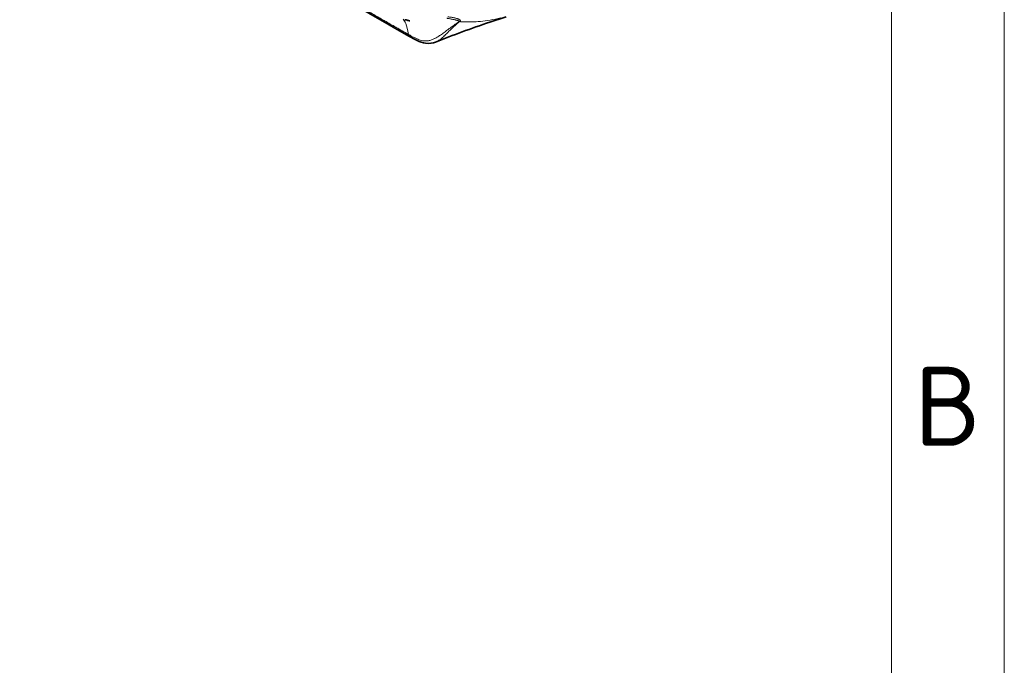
# Model space of a CAD drawing. Header units: millimetres. Extents: x 5 to 415, y 5 to 292.
# Tile 165 of 199: x 371 to 415, y 206 to 235. Entities that reach past the tile are written whole.
import ezdxf

# ---------------------------------------------------------------- set-up
doc = ezdxf.new("R2010")
doc.units = ezdxf.units.MM
for name, color, linetype, lineweight in [('Rahmen (ISO)', 7, 'Continuous', 70), ('Sichtbar (ISO)', 7, 'Continuous', 35), ('Sichtbar schmal (ISO)', 7, 'Continuous', 18)]:
    doc.layers.add(name, color=color, linetype=linetype, lineweight=lineweight)
doc.styles.add('Bezeichnungstext (ISO)', font='isocpeur.ttf')

# ---------------------------------------------------------------- blocks, each defined once
blk = doc.blocks.new('Ränder Basler-A3')
at = {"layer": 'Rahmen (ISO)', "color": 7, "lineweight": 18}
blk.add_line((415, 292), (415, 5), dxfattribs=at)
at = {"layer": 'Rahmen (ISO)', "lineweight": 18}
blk.add_line((410, 287), (410, 10), dxfattribs=at)
at = {"layer": 'Rahmen (ISO)', "insert": (412.5, 217.75), "char_height": 3.5, "attachment_point": 5, "style": 'Bezeichnungstext (ISO)'}
blk.add_mtext('\\fISOCPEUR|b0|i0;{\\H3.5000;B}', dxfattribs=at)

msp = doc.modelspace()

# ---------------------------------------------------------------- linework, layer by layer
at = {"layer": 'Sichtbar (ISO)'}
msp.add_open_spline([(388.67268757, 234.12238951), (382.90465901, 237.41547933), (377.20258701, 240.74110951), (371.46927837, 244.05123488)], degree=3, dxfattribs=at)
for points, knots in [([(392.94782371, 234.99459354), (392.71351631, 234.9179334), (392.47151802, 234.83783869), (391.82092379, 234.61766243), (391.40482906, 234.47095912), (390.60327374, 234.17641724), (390.20975081, 234.02513325), (389.83025472, 233.87380889)], [0, 0, 0, 0, 0.15490370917, 0.15490370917, 0.41457651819, 0.41457651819, 0.67620412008, 0.67620412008, 0.67620412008, 0.67620412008]), ([(388.68885641, 234.80688074), (388.68885641, 234.80688074), (388.68162168, 234.80928677), (388.64981451, 234.81807983), (388.63259975, 234.82266819), (388.59613895, 234.831985), (388.58106796, 234.83577942), (388.53651341, 234.84689428), (388.50312299, 234.85512699), (388.46735501, 234.86404298)], [0.23089172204, 0.23089172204, 0.23089172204, 0.23089172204, 0.27458412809, 0.27458412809, 0.30142949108, 0.30142949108, 0.31634431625, 0.31634431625, 0.34074849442, 0.34074849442, 0.34074849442, 0.34074849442]), ([(389.83050292, 233.87390089), (389.7002641, 233.82187782), (389.54332343, 233.79818432), (389.25829551, 233.83865167), (389.13010719, 233.88382665), (388.8933071, 233.99574538), (388.78232123, 234.05939565), (388.67268807, 234.12239038)], [0, 0, 0, 0, 0.12750029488, 0.12750029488, 0.22907328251, 0.22907328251, 0.32160780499, 0.32160780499, 0.32160780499, 0.32160780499])]:
    msp.add_open_spline(points, degree=3, knots=knots, dxfattribs=at)
at = {"layer": 'Sichtbar schmal (ISO)'}
msp.add_line((391.72600113, 234.77916278), (391.72599376, 234.7791635), dxfattribs=at)
for centre, major_axis, ratio, start_param, end_param in [((390.85339889, 235.01633327), (-0.14452691, 0.20399011), 0.8241460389, 2.5433982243, 2.6614471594), ((388.79749549, 234.33901965), (-0.12493336, -0.21655673), 0.5791307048, 5.6110377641, 6.2841891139)]:
    msp.add_ellipse(centre, major_axis=major_axis, ratio=ratio, start_param=start_param, end_param=end_param, dxfattribs=at)
for points, knots in [([(371.41917191, 244.13864999), (372.47078908, 243.53149841), (373.52257222, 242.92421411), (374.57446236, 242.3168554), (375.04250688, 242.04660768), (375.51057259, 241.77634521), (375.97865431, 241.50607314), (376.41131923, 241.25625086), (376.84399782, 241.00642037), (377.27668599, 240.75658572), (377.67695832, 240.52546803), (378.07723885, 240.29434678), (378.4775243, 240.06322518), (378.84821784, 239.8491897), (379.21891561, 239.63515393), (379.58961511, 239.42112044), (379.73303349, 239.33831392), (379.87645213, 239.25550775), (380.01987084, 239.17270205), (380.22010185, 239.05709461), (380.42033305, 238.94148809), (380.62056379, 238.82588234), (380.93924794, 238.64188602), (381.25793094, 238.45789165), (381.57661007, 238.27389848), (381.87220062, 238.10323577), (382.16778784, 237.9325741), (382.4633695, 237.76191285), (382.7377455, 237.60349522), (383.01211671, 237.44507796), (383.28648164, 237.2866607), (383.54145277, 237.13944134), (383.79641847, 236.99222199), (384.05137659, 236.84500195), (384.14113916, 236.7931705), (384.2309008, 236.74133896), (384.32066173, 236.68950738), (384.46781037, 236.60453783), (384.61495664, 236.51956844), (384.76210318, 236.43460371), (384.97331241, 236.31264816), (385.18452217, 236.19070219), (385.39574094, 236.06878201), (385.40411382, 236.06394899), (385.41248672, 236.05911601), (385.42085965, 236.05428307), (385.62346077, 235.93733942), (385.82607541, 235.82041415), (386.02866125, 235.70345946), (386.17605004, 235.61837053), (386.32342358, 235.53326604), (386.47078761, 235.44812602), (386.50987731, 235.42554183), (386.54896583, 235.40295538), (386.58805294, 235.38036881), (386.75716718, 235.28264577), (386.92625508, 235.18492036), (387.09535528, 235.08740666), (387.24540439, 235.00087901), (387.39546289, 234.91451795), (387.54554363, 234.82847411), (387.55494831, 234.82308225), (387.5643531, 234.81769162), (387.57375801, 234.81230214), (387.73864915, 234.71781124), (387.90358009, 234.62367053), (388.0686511, 234.5292959), (388.07351899, 234.52651283), (388.078387, 234.52372955), (388.08325513, 234.52094605), (388.26262071, 234.41838851), (388.44214751, 234.31552887), (388.62164526, 234.21461877)], [0, 0, 0, 0, 0.1834600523, 0.1834600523, 0.1834600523, 0.2650916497, 0.2650916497, 0.2650916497, 0.3405466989, 0.3405466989, 0.3405466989, 0.4103488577, 0.4103488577, 0.4103488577, 0.4749907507, 0.4749907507, 0.4749907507, 0.4999997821, 0.4999997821, 0.4999997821, 0.5349156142, 0.5349156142, 0.5349156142, 0.5904871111, 0.5904871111, 0.5904871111, 0.6420324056, 0.6420324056, 0.6420324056, 0.6898797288, 0.6898797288, 0.6898797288, 0.7343449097, 0.7343449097, 0.7343449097, 0.7499996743, 0.7499996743, 0.7499996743, 0.7756631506, 0.7756631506, 0.7756631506, 0.8124996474, 0.8124996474, 0.8124996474, 0.8139598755, 0.8139598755, 0.8139598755, 0.8492932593, 0.8492932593, 0.8492932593, 0.8749996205, 0.8749996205, 0.8749996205, 0.8818184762, 0.8818184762, 0.8818184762, 0.9113209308, 0.9113209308, 0.9113209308, 0.9374995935, 0.9374995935, 0.9374995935, 0.9391400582, 0.9391400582, 0.9391400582, 0.9679014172, 0.9679014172, 0.9679014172, 0.9687495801, 0.9687495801, 0.9687495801, 1, 1, 1, 1]), ([(390.32130737, 234.92959781), (390.3345271, 234.92708424), (390.36948753, 234.92048685), (390.42429392, 234.91028679), (390.48392286, 234.89920855), (390.53832994, 234.88897447), (390.58789114, 234.87941242), (390.63296257, 234.87038782), (390.67381106, 234.8618074), (390.71062578, 234.85361136), (390.74358535, 234.8457553), (390.7729037, 234.83819325), (390.79876304, 234.8308857), (390.82117237, 234.82383882), (390.84000935, 234.8171149), (390.85523638, 234.81078572), (390.86701548, 234.80487348), (390.8755884, 234.79934839), (390.88111192, 234.79417681), (390.88359911, 234.78936045), (390.88297683, 234.78483323), (390.88019599, 234.7820033), (390.8781536, 234.78068764)], [0, 0, 0, 0, 0.0604847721, 0.1600719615, 0.2515702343, 0.3355134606, 0.4126052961, 0.4835079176, 0.5486734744, 0.6083981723, 0.6629941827, 0.7128743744, 0.7585451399, 0.8002420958, 0.8375624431, 0.8702520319, 0.8987869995, 0.9238164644, 0.9458689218, 0.9654532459, 0.9828738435, 1, 1, 1, 1]), ([(390.37245039, 234.99267961), (390.37386181, 234.99248188), (390.37526924, 234.99228476), (390.37667268, 234.99208821), (390.40263001, 234.98845299), (390.42722645, 234.98501408), (390.45056558, 234.9816631), (390.47423085, 234.9782653), (390.49660345, 234.97495795), (390.51778984, 234.97164365), (390.52456399, 234.97058393), (390.53121689, 234.96952367), (390.53775203, 234.96846006), (390.55189736, 234.96615788), (390.56549179, 234.96384109), (390.5784252, 234.96154715), (390.59828856, 234.95802407), (390.61659155, 234.95455342), (390.63294279, 234.95128596), (390.6422389, 234.94942832), (390.65090448, 234.94763683), (390.65886983, 234.94594235), (390.66729903, 234.94414919), (390.67494148, 234.94246035), (390.68194674, 234.94085883), (390.70078647, 234.93655176), (390.71502155, 234.93287869), (390.72751624, 234.92949724), (390.74200673, 234.92557567), (390.75415717, 234.9220559), (390.76465508, 234.91881641), (390.76657503, 234.91822394), (390.76843967, 234.91764084), (390.77025312, 234.91706632), (390.78198219, 234.91335045), (390.79157121, 234.90999798), (390.79922574, 234.90726678), (390.80688028, 234.90453558), (390.81260213, 234.90242253), (390.8177897, 234.90050533), (390.82151349, 234.89912911), (390.82495797, 234.89784838), (390.82921203, 234.89602139), (390.83088427, 234.89530321), (390.832681, 234.89450042), (390.83466458, 234.89357286), (390.84014613, 234.8910096), (390.84706682, 234.88750966), (390.85442174, 234.88372546), (390.856499, 234.88265668), (390.85861137, 234.88156523), (390.86073752, 234.88046574), (390.86584049, 234.87782686), (390.87099516, 234.87511701), (390.87639188, 234.87190746), (390.88120509, 234.86904494), (390.8862158, 234.86578526), (390.89144118, 234.86180986), (390.89233546, 234.8611295), (390.89324004, 234.86043134), (390.8941498, 234.85971892), (390.89889247, 234.85600499), (390.90375947, 234.8518986), (390.90810543, 234.84791247), (390.91233391, 234.84403408), (390.91605902, 234.84026482), (390.91893895, 234.83714333), (390.91956882, 234.83646064), (390.9201596, 234.83580938), (390.92070953, 234.83519568), (390.9238326, 234.83171047), (390.92534634, 234.82923224), (390.92622432, 234.82690243), (390.92707369, 234.82464853), (390.92733227, 234.82252764), (390.92738028, 234.81963667), (390.92739974, 234.81846505), (390.92741698, 234.81718685), (390.92739975, 234.81583567), (390.92736107, 234.81280175), (390.92712426, 234.809394), (390.92636811, 234.80597807), (390.92577113, 234.80328118), (390.92483462, 234.80057676), (390.92358465, 234.79807453), (390.9218725, 234.7946471), (390.9194211, 234.79154995), (390.91626509, 234.78868945), (390.91289895, 234.78563849), (390.90880183, 234.78288611), (390.90392889, 234.78039031)], [0, 0, 0, 0, 0.0017385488, 0.0017385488, 0.0017385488, 0.0338936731, 0.0338936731, 0.0338936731, 0.0664981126, 0.0664981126, 0.0664981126, 0.0769230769, 0.0769230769, 0.0769230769, 0.0994879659, 0.0994879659, 0.0994879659, 0.1341435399, 0.1341435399, 0.1341435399, 0.1538461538, 0.1538461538, 0.1538461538, 0.1746960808, 0.1746960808, 0.1746960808, 0.2307692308, 0.2307692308, 0.2307692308, 0.2957990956, 0.2957990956, 0.2957990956, 0.3076923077, 0.3076923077, 0.3076923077, 0.3846153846, 0.3846153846, 0.3846153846, 0.4615384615, 0.4615384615, 0.4615384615, 0.5167559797, 0.5167559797, 0.5167559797, 0.5384615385, 0.5384615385, 0.5384615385, 0.5984437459, 0.5984437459, 0.5984437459, 0.6153846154, 0.6153846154, 0.6153846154, 0.6560442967, 0.6560442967, 0.6560442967, 0.6923076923, 0.6923076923, 0.6923076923, 0.6985138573, 0.6985138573, 0.6985138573, 0.7308672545, 0.7308672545, 0.7308672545, 0.7623460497, 0.7623460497, 0.7623460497, 0.7692307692, 0.7692307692, 0.7692307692, 0.8083292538, 0.8083292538, 0.8083292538, 0.8461538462, 0.8461538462, 0.8461538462, 0.861482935, 0.861482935, 0.861482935, 0.8959024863, 0.8959024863, 0.8959024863, 0.9230769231, 0.9230769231, 0.9230769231, 0.9602992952, 0.9602992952, 0.9602992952, 1, 1, 1, 1]), ([(390.95130125, 234.77630481), (391.00152838, 234.77228898), (391.16092484, 234.76232802), (391.44546023, 234.75940552), (391.82328368, 234.78310704), (392.25125697, 234.84168386), (392.55632732, 234.90583084), (392.7179109, 234.94530785)], [0, 0, 0, 0, 0.0894364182, 0.2820383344, 0.4961096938, 0.7348201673, 1, 1, 1, 1]), ([(390.8781536, 234.7806876), (390.84345526, 234.75833584), (390.80884034, 234.7356219), (390.77439627, 234.7125202), (390.74888143, 234.69540736), (390.72345666, 234.67808204), (390.69812761, 234.66052367), (390.68612238, 234.65220151), (390.67413867, 234.64382699), (390.66217249, 234.63540544), (390.62060803, 234.60615324), (390.57927963, 234.57632974), (390.53813839, 234.54619669), (390.49150864, 234.51204369), (390.4451184, 234.477495), (390.39891084, 234.4428844), (390.39543503, 234.44028093), (390.3919602, 234.4376771), (390.38848637, 234.43507307), (390.34033586, 234.39897872), (390.29237425, 234.36285323), (390.24446654, 234.32730209), (390.19273906, 234.28891639), (390.14107526, 234.25119975), (390.08925144, 234.21484148), (390.08722219, 234.21341781), (390.08519269, 234.2119962), (390.08316292, 234.21057674), (390.03216873, 234.17491549), (389.98101635, 234.14061127), (389.92929744, 234.10880127), (389.8827515, 234.08017292), (389.83574366, 234.05356001), (389.78787713, 234.0297716), (389.78634647, 234.0290109), (389.78481492, 234.02825308), (389.78328249, 234.02749819), (389.73783742, 234.00511155), (389.69161243, 233.98529391), (389.64425792, 233.96905537), (389.60127436, 233.95431569), (389.55735371, 233.94251774), (389.51207351, 233.93468122), (389.49390013, 233.93153601), (389.47552021, 233.92902336), (389.4568963, 233.92720863), (389.43356615, 233.92493531), (389.40985317, 233.92375682), (389.38575496, 233.9237594), (389.34659299, 233.9237636), (389.30637491, 233.92690737), (389.26515428, 233.93350333), (389.22756424, 233.93951834), (389.18913998, 233.94840375), (389.14994249, 233.95999202), (389.12091725, 233.96857298), (389.09146735, 233.97863147), (389.06164293, 233.99006655), (389.05379773, 233.99307451), (389.04592659, 233.99617778), (389.03802991, 233.99937232), (388.99872958, 234.015271), (388.95880386, 234.03346348), (388.91843377, 234.05324951), (388.89396437, 234.06524236), (388.86932583, 234.07781697), (388.84452758, 234.09085937), (388.82326733, 234.10204099), (388.8018897, 234.11356654), (388.78038223, 234.12535246), (388.74308878, 234.14578897), (388.70542128, 234.16701642), (388.66782567, 234.18835708), (388.65240997, 234.19710759), (388.6371565, 234.20578526), (388.62164518, 234.21461871)], [0, 0, 0, 0, 0.0500979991, 0.0500979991, 0.0500979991, 0.0872086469, 0.0872086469, 0.0872086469, 0.1047980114, 0.1047980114, 0.1047980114, 0.1658945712, 0.1658945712, 0.1658945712, 0.235141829, 0.235141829, 0.235141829, 0.24035073, 0.24035073, 0.24035073, 0.3125509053, 0.3125509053, 0.3125509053, 0.3905077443, 0.3905077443, 0.3905077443, 0.3935602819, 0.3935602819, 0.3935602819, 0.4702494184, 0.4702494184, 0.4702494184, 0.5392680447, 0.5392680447, 0.5392680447, 0.5414751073, 0.5414751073, 0.5414751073, 0.6069264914, 0.6069264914, 0.6069264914, 0.6663365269, 0.6663365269, 0.6663365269, 0.6901809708, 0.6901809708, 0.6901809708, 0.7200508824, 0.7200508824, 0.7200508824, 0.7685924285, 0.7685924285, 0.7685924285, 0.8128585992, 0.8128585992, 0.8128585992, 0.8456371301, 0.8456371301, 0.8456371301, 0.8542593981, 0.8542593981, 0.8542593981, 0.8971708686, 0.8971708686, 0.8971708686, 0.9231806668, 0.9231806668, 0.9231806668, 0.9454796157, 0.9454796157, 0.9454796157, 0.984145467, 0.984145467, 0.984145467, 1, 1, 1, 1]), ([(390.37929425, 234.3111832), (390.41370451, 234.34620311), (390.44817396, 234.3812446), (390.48304181, 234.41584415), (390.50403671, 234.4366775), (390.52517585, 234.45735098), (390.54649953, 234.47780757), (390.60323709, 234.53223798), (390.6613328, 234.58513263), (390.72089189, 234.6356939), (390.7289298, 234.6425175), (390.73699326, 234.64929865), (390.74508413, 234.65603504), (390.79694471, 234.69921369), (390.8499324, 234.74055579), (390.90392901, 234.78038976)], [0, 0, 0, 0, 0.2080566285, 0.2080566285, 0.2080566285, 0.3333333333, 0.3333333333, 0.3333333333, 0.6666666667, 0.6666666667, 0.6666666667, 0.7116523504, 0.7116523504, 0.7116523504, 1, 1, 1, 1]), ([(389.89304963, 233.90236608), (389.9207607, 233.91653924), (389.94842604, 233.93275213), (389.97604923, 233.95076026), (390.00147128, 233.96733342), (390.02685741, 233.98542159), (390.05226046, 234.00493928), (390.10526604, 234.04566458), (390.15822018, 234.09263395), (390.21230934, 234.14430078), (390.22056065, 234.15218257), (390.22883932, 234.16017116), (390.23715093, 234.16825742), (390.28332376, 234.21317836), (390.33048547, 234.26115286), (390.37929425, 234.3111832)], [0, 0, 0, 0, 0.1735825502, 0.1735825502, 0.1735825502, 0.3333333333, 0.3333333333, 0.3333333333, 0.6666666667, 0.6666666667, 0.6666666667, 0.7175167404, 0.7175167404, 0.7175167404, 1, 1, 1, 1])]:
    msp.add_open_spline(points, degree=3, knots=knots, dxfattribs=at)
for points in [[(388.3890241, 234.88467739), (388.43220288, 234.83334984), (388.47108336, 234.77139682), (388.50464659, 234.69624127)], [(388.50464659, 234.69624127), (388.55915422, 234.57418648), (388.59960655, 234.41732646), (388.62164519, 234.21461872)], [(390.90392889, 234.78039031), (390.91971884, 234.77895779), (390.93545714, 234.77757158), (390.95130125, 234.77630481)], [(389.83052128, 233.87384278), (389.85207014, 233.88247196), (389.87285668, 233.89204612), (389.89304963, 233.90236608)]]:
    msp.add_open_spline(points, degree=3, dxfattribs=at)

# ---------------------------------------------------------------- block references
msp.add_blockref('Ränder Basler-A3', (0, 0))

doc.saveas('drawing.dxf')
